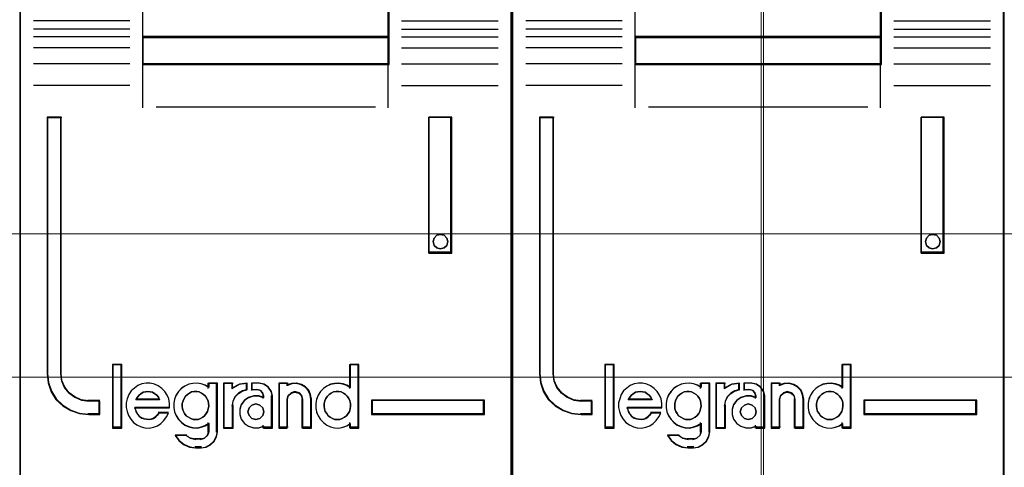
# Model space of a CAD drawing. Header units: millimetres. Extents: x -1290 to 1795, y -4192 to -1311.
# Tile 185 of 256: x 583.37 to 590.57, y -3257.71 to -3254.44. Entities that reach past the tile are written whole.
import ezdxf

# ---------------------------------------------------------------- set-up
doc = ezdxf.new("R2010")
doc.units = ezdxf.units.MM
doc.layers.add('45', color=7, linetype='Continuous')
doc.layers.add('Aparatura', color=7, linetype='Continuous', lineweight=13)

# ---------------------------------------------------------------- blocks, each defined once
blk = doc.blocks.new('*U30')
at = {"layer": '45', "color": 7}
for points in [[(276.993984, -76.660394), (259.007528, -76.660394), (259.007528, -158.427648), (276.993984, -158.427648), (276.993984, -76.660394)], [(263.49384, -122.979603), (272.50588, -122.979603), (272.50588, -118.50863), (263.49384, -118.50863), (263.49384, -122.979603)], [(272.50588, -122.941881), (263.49384, -122.941881), (263.49384, -123.965768), (272.50588, -123.965768), (272.50588, -122.941881)], [(261.933306, -136.766152), (261.933306, -136.276757), (261.531105, -136.276757), (261.259195, -136.238265), (261.021273, -136.133787), (260.811675, -135.985319), (260.647396, -135.781863), (260.539765, -135.539915), (260.511441, -135.275972), (260.511441, -125.894987), (260.007273, -125.894987), (260.007273, -135.275972), (260.041262, -135.6114), (260.148894, -135.930331), (260.330167, -136.210771), (260.579418, -136.441721), (260.868323, -136.617683), (261.185552, -136.72766), (261.531105, -136.766152), (261.933306, -136.766152)], [(273.962498, -125.894987), (273.962498, -130.85994), (274.799203, -130.85994), (274.799203, -125.894987), (273.962498, -125.894987)], [(274.614501, -130.309117), (274.650495, -130.439089), (274.614501, -130.580876), (274.518516, -130.669493), (274.380539, -130.710848), (274.24856, -130.669493), (274.152575, -130.580876), (274.116581, -130.439089), (274.152575, -130.309117), (274.24856, -130.208684), (274.380539, -130.179145), (274.518516, -130.208684), (274.614501, -130.309117)], [(262.719844, -137.240373), (262.719844, -134.948303), (262.41347, -134.948303), (262.41347, -137.240373), (262.719844, -137.240373)], [(275.994239, -136.239838), (271.86805, -136.239838), (271.86805, -136.766152), (275.994239, -136.766152), (275.994239, -136.239838)]]:
    blk.add_lwpolyline(points, close=True, dxfattribs=at)
at = {"layer": '45', "color": 139}
for points in [[(276.993984, -76.660394), (259.007528, -76.660394), (259.007528, -158.427648), (276.993984, -158.427648), (276.993984, -76.660394)], [(274.650495, -130.439089), (274.614501, -130.309117), (274.518516, -130.208684), (274.380539, -130.179145), (274.24856, -130.208684), (274.152575, -130.309117), (274.116581, -130.439089), (274.152575, -130.580876), (274.24856, -130.669493), (274.380539, -130.710848), (274.518516, -130.669493), (274.614501, -130.580876), (274.650495, -130.439089)], [(265.428426, -136.952966), (265.52669, -136.941573), (265.613393, -136.91309), (265.694316, -136.867518), (265.763679, -136.810553), (265.827262, -136.730801), (265.867723, -136.656746), (265.896624, -136.559905), (265.919745, -136.463064), (265.908185, -136.366223), (265.890844, -136.269382), (265.850382, -136.183934), (265.79836, -136.09279), (265.728998, -136.030128), (265.653855, -135.978859), (265.567151, -135.938983), (265.474667, -135.921894), (265.387964, -135.921894), (265.2897, -135.938983), (265.214557, -135.978859), (265.133634, -136.030128), (265.064271, -136.09279), (265.018029, -136.183934), (264.977568, -136.269382), (264.948667, -136.366223), (264.948667, -136.463064), (264.960227, -136.559905), (264.989128, -136.656746), (265.03537, -136.730801), (265.093172, -136.810553), (265.174096, -136.867518), (265.255019, -136.91309), (265.341722, -136.941573), (265.428426, -136.952966)], [(270.615681, -136.952966), (270.708243, -136.941573), (270.79502, -136.91309), (270.881796, -136.867518), (270.951218, -136.810553), (271.009069, -136.730801), (271.061135, -136.656746), (271.09006, -136.559905), (271.095845, -136.463064), (271.095845, -136.366223), (271.07849, -136.269382), (271.037994, -136.183934), (270.980143, -136.09279), (270.910722, -136.030128), (270.841301, -135.978859), (270.754524, -135.938983), (270.667747, -135.921894), (270.5694, -135.921894), (270.482624, -135.938983), (270.395847, -135.978859), (270.314855, -136.030128), (270.257004, -136.09279), (270.199153, -136.183934), (270.158657, -136.269382), (270.135517, -136.366223), (270.135517, -136.463064), (270.147087, -136.559905), (270.176013, -136.656746), (270.228079, -136.730801), (270.28593, -136.810553), (270.355351, -136.867518), (270.442128, -136.91309), (270.528904, -136.941573), (270.615681, -136.952966)], [(267.929986, -136.665559), (267.888394, -136.524788), (267.781443, -136.41921), (267.638841, -136.378152), (267.49624, -136.41921), (267.389289, -136.524788), (267.347697, -136.665559), (267.389289, -136.80633), (267.49624, -136.911908), (267.638841, -136.952966), (267.781443, -136.911908), (267.888394, -136.80633), (267.929986, -136.665559)]]:
    blk.add_lwpolyline(points, close=True, dxfattribs=at)
at = {"layer": '45', "color": 59}
for points in [[(276.974276, -76.678357), (259.025445, -76.678357), (259.025445, -158.409685), (276.974276, -158.409685), (276.974276, -76.678357)], [(263.49384, -122.979603), (272.50588, -122.979603), (272.50588, -118.50863), (263.49384, -118.50863), (263.49384, -122.979603)], [(272.50588, -122.941881), (263.49384, -122.941881), (263.49384, -123.965768), (272.50588, -123.965768), (272.50588, -122.941881)], [(272.487964, -122.959844), (263.511757, -122.959844), (263.511757, -123.947805), (272.487964, -123.947805), (272.487964, -122.959844)], [(273.962498, -125.894987), (273.962498, -130.85994), (274.799203, -130.85994), (274.799203, -125.894987), (273.962498, -125.894987)], [(274.614501, -130.309117), (274.650495, -130.439089), (274.614501, -130.580876), (274.518516, -130.669493), (274.380539, -130.710848), (274.24856, -130.669493), (274.152575, -130.580876), (274.116581, -130.439089), (274.152575, -130.309117), (274.24856, -130.208684), (274.380539, -130.179145), (274.518516, -130.208684), (274.614501, -130.309117)], [(262.73776, -137.260132), (262.73776, -134.93034), (262.393762, -134.93034), (262.393762, -137.260132), (262.73776, -137.260132)], [(269.830935, -136.362772), (269.830935, -136.524408), (269.859394, -136.674897), (269.916314, -136.814239), (270.001692, -136.948007), (270.109838, -137.05948), (270.23506, -137.154232), (270.365974, -137.215543), (270.513964, -137.248985), (270.667646, -137.260132), (270.821327, -137.232264), (270.963625, -137.176527), (271.088847, -137.092922), (271.088847, -137.260132), (271.407594, -137.260132), (271.407594, -134.93034), (271.088847, -134.93034), (271.088847, -135.788685), (270.963625, -135.70508), (270.821327, -135.654917), (270.667646, -135.627048), (270.513964, -135.638196), (270.365974, -135.666064), (270.23506, -135.732948), (270.109838, -135.816553), (270.001692, -135.928026), (269.916314, -136.061794), (269.859394, -136.212283), (269.830935, -136.362772)], [(262.89901, -136.502838), (262.927496, -136.654297), (262.984468, -136.805756), (263.064229, -136.934776), (263.166779, -137.052577), (263.292117, -137.14794), (263.440245, -137.215255), (263.582675, -137.248913), (263.7365, -137.260132), (263.890325, -137.232084), (264.038453, -137.175988), (264.169489, -137.091845), (264.277736, -136.985262), (264.374588, -136.850632), (264.442955, -136.710393), (264.095425, -136.710393), (264.038453, -136.783317), (263.970086, -136.850632), (263.890325, -136.901119), (263.816261, -136.929167), (263.730803, -136.945995), (263.639648, -136.934776), (263.554189, -136.917947), (263.468731, -136.8899), (263.38897, -136.833804), (263.331998, -136.766489), (263.275026, -136.687955), (263.24654, -136.603811), (263.218054, -136.519667), (264.482835, -136.519667), (264.482835, -136.356989), (264.454349, -136.194311), (264.39168, -136.054072), (264.306222, -135.919442), (264.203672, -135.80725), (264.066939, -135.711887), (263.930206, -135.655791), (263.776381, -135.616524), (263.622556, -135.616524), (263.468731, -135.644572), (263.326301, -135.700668), (263.200962, -135.796031), (263.081321, -135.902613), (262.995862, -136.037243), (262.93889, -136.188702), (262.89901, -136.34016), (262.89901, -136.502838)], [(264.724037, -136.050703), (264.667152, -136.200995), (264.63871, -136.351288), (264.63871, -136.512714), (264.667152, -136.663006), (264.724037, -136.802166), (264.815054, -136.93576), (264.917447, -137.047088), (265.042594, -137.141716), (265.190496, -137.202947), (265.332708, -137.236345), (265.486298, -137.247478), (265.6342, -137.219646), (265.776413, -137.163982), (265.912937, -137.080486), (265.912937, -137.39777), (265.873117, -137.53693), (265.765036, -137.631559), (265.6342, -137.670524), (265.429413, -137.670524), (265.247381, -137.631559), (265.082414, -137.53693), (264.689906, -137.53693), (264.820742, -137.720621), (264.997086, -137.859781), (265.207561, -137.95441), (265.429413, -137.982242), (265.6342, -137.982242), (265.816232, -137.95441), (265.975511, -137.870914), (266.112035, -137.748453), (266.197363, -137.575895), (266.231494, -137.39777), (266.231494, -135.616524), (265.912937, -135.616524), (265.912937, -135.777949), (265.776413, -135.694454), (265.6342, -135.644356), (265.486298, -135.616524), (265.332708, -135.627657), (265.190496, -135.655489), (265.042594, -135.722286), (264.917447, -135.805781), (264.815054, -135.917109), (264.724037, -136.050703)], [(266.453659, -135.616524), (266.453659, -137.260132), (266.778899, -137.260132), (266.778899, -136.435523), (266.807939, -136.272845), (266.883441, -136.110167), (267.005406, -135.986757), (267.150602, -135.902613), (267.31903, -135.852127), (267.31903, -135.616524), (267.034445, -135.655791), (266.778899, -135.790421), (266.778899, -135.616524), (266.453659, -135.616524)], [(266.471576, -135.634487), (266.471576, -137.240373), (266.783348, -137.240373), (266.783348, -136.434689), (266.811185, -136.275745), (266.883561, -136.116801), (267.000476, -135.996222), (267.13966, -135.91401), (267.301114, -135.864682), (267.301114, -135.634487), (267.028313, -135.672853), (266.783348, -135.804393), (266.783348, -135.634487), (266.471576, -135.634487)], [(267.105857, -136.407475), (267.04849, -136.575763), (267.04849, -136.766489), (267.105857, -136.934776), (267.220592, -137.091845), (267.364011, -137.192817), (267.553324, -137.248913), (267.7369, -137.248913), (267.920476, -137.192817), (267.920476, -137.260132), (268.241734, -137.260132), (268.241734, -136.082119), (268.201577, -135.902613), (268.092579, -135.751154), (267.937686, -135.655791), (267.75411, -135.616524), (267.49022, -135.616524), (267.49022, -135.852127), (267.679532, -135.852127), (267.794268, -135.880174), (267.880319, -135.969928), (267.920476, -136.082119), (267.920476, -136.149434), (267.7369, -136.093339), (267.553324, -136.093339), (267.364011, -136.149434), (267.220592, -136.256017), (267.105857, -136.407475)], [(268.47465, -135.616524), (268.47465, -137.260132), (268.784899, -137.260132), (268.784899, -136.20553), (268.825117, -136.065291), (268.928534, -135.969928), (269.066422, -135.930661), (269.215802, -135.969928), (269.307728, -136.065291), (269.347945, -136.20553), (269.347945, -137.260132), (269.669686, -137.260132), (269.669686, -136.20553), (269.640959, -136.037243), (269.572014, -135.874565), (269.457107, -135.751154), (269.301982, -135.66701), (269.135367, -135.616524), (268.951515, -135.627743), (268.784899, -135.683839), (268.784899, -135.616524), (268.47465, -135.616524)], [(268.494358, -135.634487), (268.494358, -137.240373), (268.794375, -137.240373), (268.794375, -136.209975), (268.833266, -136.072954), (268.933271, -135.97978), (269.066612, -135.941414), (269.211064, -135.97978), (269.299958, -136.072954), (269.338849, -136.209975), (269.338849, -137.240373), (269.649977, -137.240373), (269.649977, -136.209975), (269.622198, -136.04555), (269.555528, -135.886606), (269.44441, -135.766027), (269.294402, -135.683815), (269.133282, -135.634487), (268.955495, -135.645449), (268.794375, -135.700257), (268.794375, -135.634487), (268.494358, -135.634487)], [(264.074458, -136.135029), (264.12092, -136.22906), (263.25555, -136.22906), (263.30782, -136.135029), (263.365899, -136.059805), (263.435593, -136.009656), (263.522711, -135.953237), (263.604021, -135.934431), (263.691139, -135.921894), (263.778257, -135.934431), (263.865375, -135.953237), (263.946685, -136.009656), (264.016379, -136.059805), (264.074458, -136.135029)], [(264.12092, -136.22906), (263.25555, -136.22906), (263.30782, -136.135029), (263.365899, -136.059805), (263.435593, -136.009656), (263.522711, -135.953237), (263.604021, -135.934431), (263.691139, -135.921894), (263.778257, -135.934431), (263.865375, -135.953237), (263.946685, -136.009656), (264.016379, -136.059805), (264.074458, -136.135029), (264.12092, -136.22906)], [(265.827262, -136.730801), (265.763679, -136.810553), (265.694316, -136.867518), (265.613393, -136.91309), (265.52669, -136.941573), (265.428426, -136.952966), (265.341722, -136.941573), (265.255019, -136.91309), (265.174096, -136.867518), (265.093172, -136.810553), (265.03537, -136.730801), (264.989128, -136.656746), (264.960227, -136.559905), (264.948667, -136.463064), (264.948667, -136.366223), (264.977568, -136.269382), (265.018029, -136.183934), (265.064271, -136.09279), (265.133634, -136.030128), (265.214557, -135.978859), (265.2897, -135.938983), (265.387964, -135.921894), (265.474667, -135.921894), (265.567151, -135.938983), (265.653855, -135.978859), (265.728998, -136.030128), (265.79836, -136.09279), (265.850382, -136.183934), (265.890844, -136.269382), (265.908185, -136.366223), (265.919745, -136.463064), (265.896624, -136.559905), (265.867723, -136.656746), (265.827262, -136.730801)], [(265.018029, -136.183934), (265.064271, -136.09279), (265.133634, -136.030128), (265.214557, -135.978859), (265.2897, -135.938983), (265.387964, -135.921894), (265.474667, -135.921894), (265.567151, -135.938983), (265.653855, -135.978859), (265.728998, -136.030128), (265.79836, -136.09279), (265.850382, -136.183934), (265.890844, -136.269382), (265.908185, -136.366223), (265.919745, -136.463064), (265.896624, -136.559905), (265.867723, -136.656746), (265.827262, -136.730801), (265.763679, -136.810553), (265.694316, -136.867518), (265.613393, -136.91309), (265.52669, -136.941573), (265.428426, -136.952966), (265.341722, -136.941573), (265.255019, -136.91309), (265.174096, -136.867518), (265.093172, -136.810553), (265.03537, -136.730801), (264.989128, -136.656746), (264.960227, -136.559905), (264.948667, -136.463064), (264.948667, -136.366223), (264.977568, -136.269382), (265.018029, -136.183934)], [(270.754524, -135.938983), (270.841301, -135.978859), (270.910722, -136.030128), (270.980143, -136.09279), (271.037994, -136.183934), (271.07849, -136.269382), (271.095845, -136.366223), (271.095845, -136.463064), (271.09006, -136.559905), (271.061135, -136.656746), (271.009069, -136.730801), (270.951218, -136.810553), (270.881796, -136.867518), (270.79502, -136.91309), (270.708243, -136.941573), (270.615681, -136.952966), (270.528904, -136.941573), (270.442128, -136.91309), (270.355351, -136.867518), (270.28593, -136.810553), (270.228079, -136.730801), (270.176013, -136.656746), (270.147087, -136.559905), (270.135517, -136.463064), (270.135517, -136.366223), (270.158657, -136.269382), (270.199153, -136.183934), (270.257004, -136.09279), (270.314855, -136.030128), (270.395847, -135.978859), (270.482624, -135.938983), (270.5694, -135.921894), (270.667747, -135.921894), (270.754524, -135.938983)], [(270.158657, -136.269382), (270.199153, -136.183934), (270.257004, -136.09279), (270.314855, -136.030128), (270.395847, -135.978859), (270.482624, -135.938983), (270.5694, -135.921894), (270.667747, -135.921894), (270.754524, -135.938983), (270.841301, -135.978859), (270.910722, -136.030128), (270.980143, -136.09279), (271.037994, -136.183934), (271.07849, -136.269382), (271.095845, -136.366223), (271.095845, -136.463064), (271.09006, -136.559905), (271.061135, -136.656746), (271.009069, -136.730801), (270.951218, -136.810553), (270.881796, -136.867518), (270.79502, -136.91309), (270.708243, -136.941573), (270.615681, -136.952966), (270.528904, -136.941573), (270.442128, -136.91309), (270.355351, -136.867518), (270.28593, -136.810553), (270.228079, -136.730801), (270.176013, -136.656746), (270.147087, -136.559905), (270.135517, -136.463064), (270.135517, -136.366223), (270.158657, -136.269382)], [(267.888394, -136.524788), (267.929986, -136.665559), (267.888394, -136.80633), (267.781443, -136.911908), (267.638841, -136.952966), (267.49624, -136.911908), (267.389289, -136.80633), (267.347697, -136.665559), (267.389289, -136.524788), (267.49624, -136.41921), (267.638841, -136.378152), (267.781443, -136.41921), (267.888394, -136.524788)], [(267.347697, -136.665559), (267.389289, -136.524788), (267.49624, -136.41921), (267.638841, -136.378152), (267.781443, -136.41921), (267.888394, -136.524788), (267.929986, -136.665559), (267.888394, -136.80633), (267.781443, -136.911908), (267.638841, -136.952966), (267.49624, -136.911908), (267.389289, -136.80633), (267.347697, -136.665559)], [(275.974531, -136.257801), (271.885967, -136.257801), (271.885967, -136.748189), (275.974531, -136.748189), (275.974531, -136.257801)]]:
    blk.add_lwpolyline(points, close=True, dxfattribs=at)
at = {"layer": '45', "color": 139}
for points in [[(263.49384, -112.81977), (263.49384, -123.965768)], [(272.468256, -112.81977), (272.468256, -123.965768)], [(263.033384, -122.37066), (259.507401, -122.37066)], [(272.968128, -122.37066), (276.494111, -122.37066)], [(263.033384, -122.667048), (259.507401, -122.667048)], [(272.968128, -122.667048), (276.494111, -122.667048)], [(263.033384, -122.952659), (259.507401, -122.952659)], [(263.49384, -122.941881), (272.50588, -122.941881)], [(272.968128, -122.952659), (276.494111, -122.952659)], [(263.033384, -123.351436), (259.507401, -123.351436)], [(272.968128, -123.351436), (276.494111, -123.351436)], [(263.033384, -123.944213), (259.507401, -123.944213)], [(263.49384, -123.928046), (272.50588, -123.928046)], [(263.49384, -123.928046), (263.49384, -125.550098)], [(272.468256, -123.928046), (272.468256, -125.550098)], [(272.968128, -123.944213), (276.494111, -123.944213)], [(263.033384, -124.727396), (259.507401, -124.727396)], [(272.968128, -124.727396), (276.494111, -124.727396)], [(263.988338, -125.51058), (272.011383, -125.51058)], [(260.007273, -125.894987), (260.007273, -135.280617)], [(260.007273, -125.894987), (260.539396, -125.894987)], [(260.499979, -125.894987), (260.499979, -135.280617)], [(273.962498, -130.85994), (273.962498, -125.894987)], [(273.962498, -125.894987), (274.799203, -125.894987)], [(274.761578, -130.85994), (274.761578, -125.894987)], [(273.962498, -130.820422), (274.799203, -130.820422)], [(262.393762, -134.93034), (262.393762, -137.260132)], [(262.393762, -134.93034), (262.73776, -134.93034)], [(262.700136, -134.93034), (262.700136, -137.260132)], [(271.058221, -134.93034), (271.058221, -135.81232)], [(271.058221, -134.93034), (271.407594, -134.93034)], [(271.368178, -134.93034), (271.368178, -137.260132)], [(260.007273, -135.242895), (260.041442, -135.585768), (260.14964, -135.911779), (260.33187, -136.198443), (260.582436, -136.43452), (260.872864, -136.614388), (261.191766, -136.726805), (261.539141, -136.766152)], [(260.499979, -135.242895), (260.528845, -135.516247), (260.638534, -135.76682), (260.805955, -135.97753), (261.01956, -136.13129), (261.262031, -136.239492), (261.539141, -136.279356)], [(264.482835, -136.519667), (264.482835, -136.356989), (264.454349, -136.194311), (264.39168, -136.054072), (264.306222, -135.919442), (264.203672, -135.80725), (264.066939, -135.711887), (263.930206, -135.655791), (263.776381, -135.616524), (263.622556, -135.616524), (263.468731, -135.644572), (263.326301, -135.700668), (263.200962, -135.796031), (263.081321, -135.902613), (262.995862, -136.037243), (262.93889, -136.188702), (262.89901, -136.34016), (262.89901, -136.502838), (262.927496, -136.654297), (262.984468, -136.805756), (263.064229, -136.934776), (263.166779, -137.052577), (263.292117, -137.14794), (263.440245, -137.215255), (263.582675, -137.248913), (263.7365, -137.260132), (263.890325, -137.232084), (264.038453, -137.175988), (264.169489, -137.091845), (264.277736, -136.985262), (264.374588, -136.850632), (264.442955, -136.710393)], [(265.919745, -135.779202), (265.782491, -135.695058), (265.639519, -135.644572), (265.490827, -135.616524), (265.336417, -135.627743), (265.193444, -135.655791), (265.044752, -135.723106), (264.918936, -135.80725), (264.815996, -135.919442), (264.724493, -136.054072), (264.667304, -136.20553), (264.63871, -136.356989), (264.63871, -136.519667), (264.667304, -136.671126), (264.724493, -136.811365), (264.815996, -136.945995), (264.918936, -137.058187), (265.044752, -137.15355), (265.193444, -137.215255), (265.336417, -137.248913), (265.490827, -137.260132), (265.639519, -137.232084), (265.782491, -137.175988), (265.919745, -137.091845)], [(265.88212, -135.616524), (265.88212, -135.81232)], [(265.88212, -135.616524), (266.231494, -135.616524)], [(266.192077, -135.616524), (266.192077, -137.407428)], [(266.453659, -135.616524), (266.453659, -137.260132)], [(266.453659, -135.616524), (266.803033, -135.616524)], [(267.31903, -135.616524), (267.027337, -135.66317), (266.765408, -135.823098)], [(266.765408, -135.616524), (266.765408, -135.823098)], [(267.281405, -135.616524), (267.281405, -135.884172)], [(267.474904, -135.616524), (267.474904, -135.884172)], [(267.768736, -135.616524), (267.474904, -135.616524)], [(268.241734, -136.108708), (268.199683, -135.918951), (268.085544, -135.758842), (267.923346, -135.658034), (267.731112, -135.616524)], [(268.47465, -135.616524), (268.47465, -137.260132)], [(268.47465, -135.616524), (268.813273, -135.616524)], [(269.669686, -136.22906), (269.640658, -136.05405), (269.570993, -135.884873), (269.454884, -135.756532), (269.298138, -135.669027), (269.12978, -135.616524), (268.944006, -135.628191), (268.775648, -135.686528)], [(268.775648, -135.616524), (268.775648, -135.718913)], [(271.095845, -135.779202), (270.969927, -135.695058), (270.826837, -135.644572), (270.672301, -135.616524), (270.517764, -135.627743), (270.368951, -135.655791), (270.237309, -135.723106), (270.11139, -135.80725), (270.002642, -135.919442), (269.916789, -136.054072), (269.859553, -136.20553), (269.830935, -136.356989), (269.830935, -136.519667), (269.859553, -136.671126), (269.916789, -136.811365), (270.002642, -136.945995), (270.11139, -137.058187), (270.237309, -137.15355), (270.368951, -137.215255), (270.517764, -137.248913), (270.672301, -137.260132), (270.826837, -137.232084), (270.969927, -137.175988), (271.095845, -137.091845)], [(264.12092, -136.22906), (264.074458, -136.135029), (264.016379, -136.059805), (263.946685, -136.009656), (263.865375, -135.953237), (263.778257, -135.934431), (263.691139, -135.921894), (263.604021, -135.934431), (263.522711, -135.953237), (263.435593, -136.009656), (263.365899, -136.059805), (263.30782, -136.135029), (263.25555, -136.22906)], [(267.31903, -135.84645), (267.146395, -135.898991), (266.997572, -135.98656), (266.872561, -136.114995), (266.795172, -136.284296), (266.765408, -136.453597)], [(267.474904, -135.84645), (267.69707, -135.84645)], [(267.929986, -136.108708), (267.884896, -135.980777), (267.788274, -135.878432), (267.659445, -135.84645)], [(269.357937, -136.22906), (269.316345, -136.072343), (269.221277, -135.965775), (269.066793, -135.921894), (268.924191, -135.965775), (268.81724, -136.072343), (268.775648, -136.22906)], [(261.499725, -136.239838), (261.933306, -136.239838)], [(261.893889, -136.239838), (261.893889, -136.766152)], [(261.893889, -136.239838), (261.893889, -136.766152)], [(263.25555, -136.191338), (264.12092, -136.191338)], [(266.453659, -137.260132), (266.803033, -137.260132), (266.803033, -136.415874)], [(267.929986, -136.138356), (267.744408, -136.081764), (267.558829, -136.081764), (267.367452, -136.138356), (267.222469, -136.245881), (267.106483, -136.398679), (267.04849, -136.568455), (267.04849, -136.760867), (267.106483, -136.930643), (267.222469, -137.089101), (267.367452, -137.190966), (267.558829, -137.247558), (267.744408, -137.247558), (267.929986, -137.190966)], [(267.892361, -136.070986), (267.892361, -136.175171)], [(268.202318, -136.070986), (268.202318, -137.260132)], [(268.775648, -136.191338), (268.775648, -137.260132)], [(269.318521, -136.191338), (269.318521, -137.260132)], [(269.630269, -136.191338), (269.630269, -137.260132)], [(271.86805, -136.239838), (275.994239, -136.239838)], [(271.86805, -136.239838), (271.86805, -136.766152)], [(275.954822, -136.766152), (275.954822, -136.239838)], [(261.499725, -136.728429), (261.933306, -136.728429)], [(263.210758, -136.498504), (264.482835, -136.498504)], [(263.210758, -136.498504), (263.239785, -136.5882), (263.268813, -136.677897), (263.326867, -136.761614), (263.384921, -136.833371), (263.466197, -136.893168), (263.553279, -136.923067), (263.640361, -136.941006), (263.733248, -136.952966), (263.820329, -136.935027), (263.8958, -136.905128), (263.977076, -136.85131), (264.046741, -136.779553), (264.104796, -136.701816)], [(264.065379, -136.683522), (264.443419, -136.683522)], [(271.86805, -136.728429), (275.994239, -136.728429)], [(265.88212, -137.057151), (265.88212, -137.407428)], [(271.058221, -137.057151), (271.058221, -137.260132)], [(262.393762, -137.220614), (262.73776, -137.220614)], [(265.609788, -137.982242), (265.79926, -137.953073), (265.965049, -137.865568), (266.107153, -137.737227), (266.195968, -137.556384), (266.231494, -137.369706)], [(265.609788, -137.675076), (265.755278, -137.631451), (265.875466, -137.525507), (265.919745, -137.369706)], [(267.892361, -137.155947), (267.892361, -137.260132)], [(267.892361, -137.220614), (268.241734, -137.220614)], [(268.47465, -137.220614), (268.813273, -137.220614)], [(269.318521, -137.220614), (269.669686, -137.220614)], [(271.058221, -137.220614), (271.407594, -137.220614)], [(264.687084, -137.506224), (264.821803, -137.702581), (265.003381, -137.851337), (265.220103, -137.952491), (265.448539, -137.982242)], [(264.687084, -137.506224), (265.109916, -137.506224)], [(265.070499, -137.506224), (265.250223, -137.625827), (265.448539, -137.675076)], [(265.409123, -137.637354), (265.649205, -137.637354)], [(265.649205, -137.94452), (265.409123, -137.94452)]]:
    blk.add_lwpolyline(points, dxfattribs=at)
at = {"layer": '45', "color": 1}
for points in [[(261.933306, -136.766152), (261.933306, -136.276757), (261.531105, -136.276757), (261.259195, -136.238265), (261.021273, -136.133787), (260.811675, -135.985319), (260.647396, -135.781863), (260.539765, -135.539915), (260.511441, -135.275972), (260.511441, -125.894987), (260.007273, -125.894987), (260.007273, -135.275972), (260.041262, -135.6114), (260.148894, -135.930331), (260.330167, -136.210771), (260.579418, -136.441721), (260.868323, -136.617683), (261.185552, -136.72766), (261.531105, -136.766152), (261.933306, -136.766152)], [(261.915389, -136.748189), (261.915389, -136.260411), (261.520671, -136.260411), (261.25382, -136.222046), (261.020324, -136.117914), (260.814626, -135.969937), (260.653403, -135.767153), (260.547775, -135.526004), (260.519978, -135.262933), (260.519978, -125.91295), (260.02519, -125.91295), (260.02519, -135.262933), (260.058547, -135.597253), (260.164175, -135.91513), (260.342076, -136.194643), (260.58669, -136.42483), (260.87022, -136.600211), (261.181547, -136.709824), (261.520671, -136.748189), (261.915389, -136.748189)], [(275.994239, -136.239838), (271.86805, -136.239838), (271.86805, -136.766152), (275.994239, -136.766152), (275.994239, -136.239838)]]:
    blk.add_lwpolyline(points, close=True, dxfattribs=at)
blk = doc.blocks.new('*U31')
at = {"layer": '45', "color": 7}
for points in [[(294.992981, -76.660394), (277.006526, -76.660394), (277.006526, -158.427648), (294.992981, -158.427648), (294.992981, -76.660394)], [(281.494629, -122.979603), (290.506669, -122.979603), (290.506669, -118.50863), (281.494629, -118.50863), (281.494629, -122.979603)], [(290.506669, -122.941881), (281.494629, -122.941881), (281.494629, -123.965768), (290.506669, -123.965768), (290.506669, -122.941881)], [(279.932303, -136.766152), (279.932303, -136.276757), (279.530102, -136.276757), (279.258192, -136.238265), (279.02027, -136.133787), (278.810673, -135.985319), (278.646393, -135.781863), (278.538762, -135.539915), (278.510438, -135.275972), (278.510438, -125.894987), (278.006271, -125.894987), (278.006271, -135.275972), (278.04026, -135.6114), (278.147891, -135.930331), (278.329164, -136.210771), (278.578416, -136.441721), (278.867321, -136.617683), (279.184549, -136.72766), (279.530102, -136.766152), (279.932303, -136.766152)], [(291.961496, -125.894987), (291.961496, -130.85994), (292.799992, -130.85994), (292.799992, -125.894987), (291.961496, -125.894987)], [(292.613619, -130.309117), (292.649493, -130.439089), (292.613619, -130.580876), (292.517957, -130.669493), (292.380442, -130.710848), (292.248906, -130.669493), (292.153243, -130.580876), (292.11737, -130.439089), (292.153243, -130.309117), (292.248906, -130.208684), (292.380442, -130.179145), (292.517957, -130.208684), (292.613619, -130.309117)], [(280.720633, -137.240373), (280.720633, -134.948303), (280.412468, -134.948303), (280.412468, -137.240373), (280.720633, -137.240373)], [(293.993236, -136.239838), (289.868839, -136.239838), (289.868839, -136.766152), (293.993236, -136.766152), (293.993236, -136.239838)]]:
    blk.add_lwpolyline(points, close=True, dxfattribs=at)
at = {"layer": '45', "color": 139}
for points in [[(294.992981, -76.660394), (277.006526, -76.660394), (277.006526, -158.427648), (294.992981, -158.427648), (294.992981, -76.660394)], [(292.649493, -130.439089), (292.613619, -130.309117), (292.517957, -130.208684), (292.380442, -130.179145), (292.248906, -130.208684), (292.153243, -130.309117), (292.11737, -130.439089), (292.153243, -130.580876), (292.248906, -130.669493), (292.380442, -130.710848), (292.517957, -130.669493), (292.613619, -130.580876), (292.649493, -130.439089)], [(283.429215, -136.952966), (283.527479, -136.941573), (283.614182, -136.91309), (283.695105, -136.867518), (283.764468, -136.810553), (283.828051, -136.730801), (283.868512, -136.656746), (283.897413, -136.559905), (283.920534, -136.463064), (283.908974, -136.366223), (283.891633, -136.269382), (283.851171, -136.183934), (283.799149, -136.09279), (283.729787, -136.030128), (283.654644, -135.978859), (283.56794, -135.938983), (283.475456, -135.921894), (283.388753, -135.921894), (283.290489, -135.938983), (283.215346, -135.978859), (283.134423, -136.030128), (283.06506, -136.09279), (283.018818, -136.183934), (282.978357, -136.269382), (282.949456, -136.366223), (282.949456, -136.463064), (282.961016, -136.559905), (282.989917, -136.656746), (283.036159, -136.730801), (283.093961, -136.810553), (283.174884, -136.867518), (283.255808, -136.91309), (283.342511, -136.941573), (283.429215, -136.952966)], [(288.615574, -136.952966), (288.708309, -136.941573), (288.795247, -136.91309), (288.882186, -136.867518), (288.951737, -136.810553), (289.009696, -136.730801), (289.061859, -136.656746), (289.090839, -136.559905), (289.096634, -136.463064), (289.096634, -136.366223), (289.079247, -136.269382), (289.038675, -136.183934), (288.980716, -136.09279), (288.911165, -136.030128), (288.841615, -135.978859), (288.754676, -135.938983), (288.667737, -135.921894), (288.569207, -135.921894), (288.482268, -135.938983), (288.39533, -135.978859), (288.314187, -136.030128), (288.256228, -136.09279), (288.198269, -136.183934), (288.157698, -136.269382), (288.134514, -136.366223), (288.134514, -136.463064), (288.146106, -136.559905), (288.175085, -136.656746), (288.227249, -136.730801), (288.285208, -136.810553), (288.354759, -136.867518), (288.441697, -136.91309), (288.528636, -136.941573), (288.615574, -136.952966)], [(285.930775, -136.665559), (285.889183, -136.524788), (285.782232, -136.41921), (285.63963, -136.378152), (285.497029, -136.41921), (285.390078, -136.524788), (285.348486, -136.665559), (285.390078, -136.80633), (285.497029, -136.911908), (285.63963, -136.952966), (285.782232, -136.911908), (285.889183, -136.80633), (285.930775, -136.665559)]]:
    blk.add_lwpolyline(points, close=True, dxfattribs=at)
at = {"layer": '45', "color": 59}
for points in [[(294.975065, -76.678357), (277.026234, -76.678357), (277.026234, -158.409685), (294.975065, -158.409685), (294.975065, -76.678357)], [(281.494629, -122.979603), (290.506669, -122.979603), (290.506669, -118.50863), (281.494629, -118.50863), (281.494629, -122.979603)], [(290.506669, -122.941881), (281.494629, -122.941881), (281.494629, -123.965768), (290.506669, -123.965768), (290.506669, -122.941881)], [(290.488753, -122.959844), (281.512546, -122.959844), (281.512546, -123.947805), (290.488753, -123.947805), (290.488753, -122.959844)], [(291.961496, -125.894987), (291.961496, -130.85994), (292.799992, -130.85994), (292.799992, -125.894987), (291.961496, -125.894987)], [(292.613619, -130.309117), (292.649493, -130.439089), (292.613619, -130.580876), (292.517957, -130.669493), (292.380442, -130.710848), (292.248906, -130.669493), (292.153243, -130.580876), (292.11737, -130.439089), (292.153243, -130.309117), (292.248906, -130.208684), (292.380442, -130.179145), (292.517957, -130.208684), (292.613619, -130.309117)], [(280.738549, -137.260132), (280.738549, -134.93034), (280.394551, -134.93034), (280.394551, -137.260132), (280.738549, -137.260132)], [(287.829932, -136.362772), (287.829932, -136.524408), (287.858392, -136.674897), (287.915311, -136.814239), (288.00069, -136.948007), (288.108836, -137.05948), (288.234058, -137.154232), (288.364972, -137.215543), (288.512961, -137.248985), (288.666643, -137.260132), (288.820325, -137.232264), (288.962622, -137.176527), (289.087844, -137.092922), (289.087844, -137.260132), (289.406591, -137.260132), (289.406591, -134.93034), (289.087844, -134.93034), (289.087844, -135.788685), (288.962622, -135.70508), (288.820325, -135.654917), (288.666643, -135.627048), (288.512961, -135.638196), (288.364972, -135.666064), (288.234058, -135.732948), (288.108836, -135.816553), (288.00069, -135.928026), (287.915311, -136.061794), (287.858392, -136.212283), (287.829932, -136.362772)], [(280.899799, -136.502838), (280.928252, -136.654297), (280.98516, -136.805756), (281.064831, -136.934776), (281.167265, -137.052577), (281.292462, -137.14794), (281.440422, -137.215255), (281.582691, -137.248913), (281.736342, -137.260132), (281.889993, -137.232084), (282.037953, -137.175988), (282.16884, -137.091845), (282.276965, -136.985262), (282.373708, -136.850632), (282.441997, -136.710393), (282.09486, -136.710393), (282.037953, -136.783317), (281.969663, -136.850632), (281.889993, -136.901119), (281.816013, -136.929167), (281.730651, -136.945995), (281.639599, -136.934776), (281.554237, -136.917947), (281.468876, -136.8899), (281.389205, -136.833804), (281.332297, -136.766489), (281.275389, -136.687955), (281.246936, -136.603811), (281.218482, -136.519667), (282.481833, -136.519667), (282.481833, -136.356989), (282.453379, -136.194311), (282.39078, -136.054072), (282.305419, -135.919442), (282.202985, -135.80725), (282.066407, -135.711887), (281.929828, -135.655791), (281.776177, -135.616524), (281.622526, -135.616524), (281.468876, -135.644572), (281.326606, -135.700668), (281.201409, -135.796031), (281.081903, -135.902613), (280.996542, -136.037243), (280.939634, -136.188702), (280.899799, -136.34016), (280.899799, -136.502838)], [(282.723035, -136.050703), (282.66615, -136.200995), (282.637707, -136.351288), (282.637707, -136.512714), (282.66615, -136.663006), (282.723035, -136.802166), (282.814051, -136.93576), (282.916444, -137.047088), (283.041592, -137.141716), (283.189493, -137.202947), (283.331706, -137.236345), (283.485296, -137.247478), (283.633197, -137.219646), (283.77541, -137.163982), (283.911934, -137.080486), (283.911934, -137.39777), (283.872115, -137.53693), (283.764033, -137.631559), (283.633197, -137.670524), (283.428411, -137.670524), (283.246378, -137.631559), (283.081411, -137.53693), (282.688904, -137.53693), (282.819739, -137.720621), (282.996083, -137.859781), (283.206558, -137.95441), (283.428411, -137.982242), (283.633197, -137.982242), (283.81523, -137.95441), (283.974508, -137.870914), (284.111032, -137.748453), (284.19636, -137.575895), (284.230491, -137.39777), (284.230491, -135.616524), (283.911934, -135.616524), (283.911934, -135.777949), (283.77541, -135.694454), (283.633197, -135.644356), (283.485296, -135.616524), (283.331706, -135.627657), (283.189493, -135.655489), (283.041592, -135.722286), (282.916444, -135.805781), (282.814051, -135.917109), (282.723035, -136.050703)], [(284.454448, -135.616524), (284.454448, -137.260132), (284.779688, -137.260132), (284.779688, -136.435523), (284.808728, -136.272845), (284.88423, -136.110167), (285.006195, -135.986757), (285.151391, -135.902613), (285.319819, -135.852127), (285.319819, -135.616524), (285.035234, -135.655791), (284.779688, -135.790421), (284.779688, -135.616524), (284.454448, -135.616524)], [(284.472365, -135.634487), (284.472365, -137.240373), (284.784137, -137.240373), (284.784137, -136.434689), (284.811974, -136.275745), (284.88435, -136.116801), (285.001265, -135.996222), (285.140449, -135.91401), (285.301903, -135.864682), (285.301903, -135.634487), (285.029102, -135.672853), (284.784137, -135.804393), (284.784137, -135.634487), (284.472365, -135.634487)], [(285.104855, -136.407475), (285.047487, -136.575763), (285.047487, -136.766489), (285.104855, -136.934776), (285.21959, -137.091845), (285.363008, -137.192817), (285.552321, -137.248913), (285.735897, -137.248913), (285.919473, -137.192817), (285.919473, -137.260132), (286.240731, -137.260132), (286.240731, -136.082119), (286.200574, -135.902613), (286.091576, -135.751154), (285.936684, -135.655791), (285.753108, -135.616524), (285.489217, -135.616524), (285.489217, -135.852127), (285.67853, -135.852127), (285.793265, -135.880174), (285.879316, -135.969928), (285.919473, -136.082119), (285.919473, -136.149434), (285.735897, -136.093339), (285.552321, -136.093339), (285.363008, -136.149434), (285.21959, -136.256017), (285.104855, -136.407475)], [(286.475439, -135.616524), (286.475439, -137.260132), (286.785223, -137.260132), (286.785223, -136.20553), (286.825381, -136.065291), (286.928642, -135.969928), (287.066324, -135.930661), (287.21548, -135.969928), (287.307268, -136.065291), (287.347425, -136.20553), (287.347425, -137.260132), (287.668683, -137.260132), (287.668683, -136.20553), (287.639999, -136.037243), (287.571158, -135.874565), (287.456423, -135.751154), (287.301531, -135.66701), (287.135165, -135.616524), (286.951589, -135.627743), (286.785223, -135.683839), (286.785223, -135.616524), (286.475439, -135.616524)], [(286.493355, -135.634487), (286.493355, -137.240373), (286.793837, -137.240373), (286.793837, -136.209975), (286.832788, -136.072954), (286.932949, -135.97978), (287.066496, -135.941414), (287.211173, -135.97978), (287.300204, -136.072954), (287.339156, -136.209975), (287.339156, -137.240373), (287.650766, -137.240373), (287.650766, -136.209975), (287.622944, -136.04555), (287.55617, -135.886606), (287.444881, -135.766027), (287.29464, -135.683815), (287.13327, -135.634487), (286.955207, -135.645449), (286.793837, -135.700257), (286.793837, -135.634487), (286.493355, -135.634487)], [(282.07515, -136.135029), (282.121709, -136.22906), (281.254547, -136.22906), (281.306926, -136.135029), (281.365125, -136.059805), (281.434963, -136.009656), (281.522262, -135.953237), (281.60374, -135.934431), (281.691038, -135.921894), (281.778336, -135.934431), (281.865635, -135.953237), (281.947113, -136.009656), (282.016952, -136.059805), (282.07515, -136.135029)], [(282.121709, -136.22906), (281.254547, -136.22906), (281.306926, -136.135029), (281.365125, -136.059805), (281.434963, -136.009656), (281.522262, -135.953237), (281.60374, -135.934431), (281.691038, -135.921894), (281.778336, -135.934431), (281.865635, -135.953237), (281.947113, -136.009656), (282.016952, -136.059805), (282.07515, -136.135029), (282.121709, -136.22906)], [(283.828051, -136.730801), (283.764468, -136.810553), (283.695105, -136.867518), (283.614182, -136.91309), (283.527479, -136.941573), (283.429215, -136.952966), (283.342511, -136.941573), (283.255808, -136.91309), (283.174884, -136.867518), (283.093961, -136.810553), (283.036159, -136.730801), (282.989917, -136.656746), (282.961016, -136.559905), (282.949456, -136.463064), (282.949456, -136.366223), (282.978357, -136.269382), (283.018818, -136.183934), (283.06506, -136.09279), (283.134423, -136.030128), (283.215346, -135.978859), (283.290489, -135.938983), (283.388753, -135.921894), (283.475456, -135.921894), (283.56794, -135.938983), (283.654644, -135.978859), (283.729787, -136.030128), (283.799149, -136.09279), (283.851171, -136.183934), (283.891633, -136.269382), (283.908974, -136.366223), (283.920534, -136.463064), (283.897413, -136.559905), (283.868512, -136.656746), (283.828051, -136.730801)], [(283.018818, -136.183934), (283.06506, -136.09279), (283.134423, -136.030128), (283.215346, -135.978859), (283.290489, -135.938983), (283.388753, -135.921894), (283.475456, -135.921894), (283.56794, -135.938983), (283.654644, -135.978859), (283.729787, -136.030128), (283.799149, -136.09279), (283.851171, -136.183934), (283.891633, -136.269382), (283.908974, -136.366223), (283.920534, -136.463064), (283.897413, -136.559905), (283.868512, -136.656746), (283.828051, -136.730801), (283.764468, -136.810553), (283.695105, -136.867518), (283.614182, -136.91309), (283.527479, -136.941573), (283.429215, -136.952966), (283.342511, -136.941573), (283.255808, -136.91309), (283.174884, -136.867518), (283.093961, -136.810553), (283.036159, -136.730801), (282.989917, -136.656746), (282.961016, -136.559905), (282.949456, -136.463064), (282.949456, -136.366223), (282.978357, -136.269382), (283.018818, -136.183934)], [(288.754676, -135.938983), (288.841615, -135.978859), (288.911165, -136.030128), (288.980716, -136.09279), (289.038675, -136.183934), (289.079247, -136.269382), (289.096634, -136.366223), (289.096634, -136.463064), (289.090839, -136.559905), (289.061859, -136.656746), (289.009696, -136.730801), (288.951737, -136.810553), (288.882186, -136.867518), (288.795247, -136.91309), (288.708309, -136.941573), (288.615574, -136.952966), (288.528636, -136.941573), (288.441697, -136.91309), (288.354759, -136.867518), (288.285208, -136.810553), (288.227249, -136.730801), (288.175085, -136.656746), (288.146106, -136.559905), (288.134514, -136.463064), (288.134514, -136.366223), (288.157698, -136.269382), (288.198269, -136.183934), (288.256228, -136.09279), (288.314187, -136.030128), (288.39533, -135.978859), (288.482268, -135.938983), (288.569207, -135.921894), (288.667737, -135.921894), (288.754676, -135.938983)], [(288.157698, -136.269382), (288.198269, -136.183934), (288.256228, -136.09279), (288.314187, -136.030128), (288.39533, -135.978859), (288.482268, -135.938983), (288.569207, -135.921894), (288.667737, -135.921894), (288.754676, -135.938983), (288.841615, -135.978859), (288.911165, -136.030128), (288.980716, -136.09279), (289.038675, -136.183934), (289.079247, -136.269382), (289.096634, -136.366223), (289.096634, -136.463064), (289.090839, -136.559905), (289.061859, -136.656746), (289.009696, -136.730801), (288.951737, -136.810553), (288.882186, -136.867518), (288.795247, -136.91309), (288.708309, -136.941573), (288.615574, -136.952966), (288.528636, -136.941573), (288.441697, -136.91309), (288.354759, -136.867518), (288.285208, -136.810553), (288.227249, -136.730801), (288.175085, -136.656746), (288.146106, -136.559905), (288.134514, -136.463064), (288.134514, -136.366223), (288.157698, -136.269382)], [(285.889183, -136.524788), (285.930775, -136.665559), (285.889183, -136.80633), (285.782232, -136.911908), (285.63963, -136.952966), (285.497029, -136.911908), (285.390078, -136.80633), (285.348486, -136.665559), (285.390078, -136.524788), (285.497029, -136.41921), (285.63963, -136.378152), (285.782232, -136.41921), (285.889183, -136.524788)], [(285.348486, -136.665559), (285.390078, -136.524788), (285.497029, -136.41921), (285.63963, -136.378152), (285.782232, -136.41921), (285.889183, -136.524788), (285.930775, -136.665559), (285.889183, -136.80633), (285.782232, -136.911908), (285.63963, -136.952966), (285.497029, -136.911908), (285.390078, -136.80633), (285.348486, -136.665559)], [(293.975319, -136.257801), (289.886756, -136.257801), (289.886756, -136.748189), (293.975319, -136.748189), (293.975319, -136.257801)]]:
    blk.add_lwpolyline(points, close=True, dxfattribs=at)
at = {"layer": '45', "color": 139}
for points in [[(281.494629, -112.81977), (281.494629, -123.965768)], [(290.467253, -112.81977), (290.467253, -123.965768)], [(281.032381, -122.37066), (277.506398, -122.37066)], [(290.967126, -122.37066), (294.493109, -122.37066)], [(281.032381, -122.667048), (277.506398, -122.667048)], [(290.967126, -122.667048), (294.493109, -122.667048)], [(281.032381, -122.952659), (277.506398, -122.952659)], [(281.494629, -122.941881), (290.506669, -122.941881)], [(290.967126, -122.952659), (294.493109, -122.952659)], [(281.032381, -123.351436), (277.506398, -123.351436)], [(290.967126, -123.351436), (294.493109, -123.351436)], [(281.032381, -123.944213), (277.506398, -123.944213)], [(281.494629, -123.928046), (290.506669, -123.928046)], [(281.494629, -123.928046), (281.494629, -125.550098)], [(290.467253, -123.928046), (290.467253, -125.550098)], [(290.967126, -123.944213), (294.493109, -123.944213)], [(281.032381, -124.727396), (277.506398, -124.727396)], [(290.967126, -124.727396), (294.493109, -124.727396)], [(281.987335, -125.51058), (290.012172, -125.51058)], [(278.006271, -125.894987), (278.006271, -135.280617)], [(278.006271, -125.894987), (278.540185, -125.894987)], [(278.500768, -125.894987), (278.500768, -135.280617)], [(291.961496, -130.85994), (291.961496, -125.894987)], [(291.961496, -125.894987), (292.799992, -125.894987)], [(292.760575, -130.85994), (292.760575, -125.894987)], [(291.961496, -130.820422), (292.799992, -130.820422)], [(280.394551, -134.93034), (280.394551, -137.260132)], [(280.394551, -134.93034), (280.738549, -134.93034)], [(280.699133, -134.93034), (280.699133, -137.260132)], [(289.057218, -134.93034), (289.057218, -135.81232)], [(289.057218, -134.93034), (289.406591, -134.93034)], [(289.368967, -134.93034), (289.368967, -137.260132)], [(278.006271, -135.242895), (278.040439, -135.585768), (278.148638, -135.911779), (278.330867, -136.198443), (278.581433, -136.43452), (278.871861, -136.614388), (279.190763, -136.726805), (279.538138, -136.766152)], [(278.500768, -135.242895), (278.529584, -135.516247), (278.639084, -135.76682), (278.806216, -135.97753), (279.019453, -136.13129), (279.261506, -136.239492), (279.538138, -136.279356)], [(282.481833, -136.519667), (282.481833, -136.356989), (282.453379, -136.194311), (282.39078, -136.054072), (282.305419, -135.919442), (282.202985, -135.80725), (282.066407, -135.711887), (281.929828, -135.655791), (281.776177, -135.616524), (281.622526, -135.616524), (281.468876, -135.644572), (281.326606, -135.700668), (281.201409, -135.796031), (281.081903, -135.902613), (280.996542, -136.037243), (280.939634, -136.188702), (280.899799, -136.34016), (280.899799, -136.502838), (280.928252, -136.654297), (280.98516, -136.805756), (281.064831, -136.934776), (281.167265, -137.052577), (281.292462, -137.14794), (281.440422, -137.215255), (281.582691, -137.248913), (281.736342, -137.260132), (281.889993, -137.232084), (282.037953, -137.175988), (282.16884, -137.091845), (282.276965, -136.985262), (282.373708, -136.850632), (282.441997, -136.710393)], [(283.920534, -135.779202), (283.783088, -135.695058), (283.639916, -135.644572), (283.491016, -135.616524), (283.33639, -135.627743), (283.193217, -135.655791), (283.044317, -135.723106), (282.918325, -135.80725), (282.815241, -135.919442), (282.723611, -136.054072), (282.666342, -136.20553), (282.637707, -136.356989), (282.637707, -136.519667), (282.666342, -136.671126), (282.723611, -136.811365), (282.815241, -136.945995), (282.918325, -137.058187), (283.044317, -137.15355), (283.193217, -137.215255), (283.33639, -137.248913), (283.491016, -137.260132), (283.639916, -137.232084), (283.783088, -137.175988), (283.920534, -137.091845)], [(283.881118, -135.616524), (283.881118, -135.81232)], [(283.881118, -135.616524), (284.230491, -135.616524)], [(284.192866, -135.616524), (284.192866, -137.407428)], [(284.454448, -135.616524), (284.454448, -137.260132)], [(284.454448, -135.616524), (284.803822, -135.616524)], [(285.319819, -135.616524), (285.027182, -135.66317), (284.764405, -135.823098)], [(284.764405, -135.616524), (284.764405, -135.823098)], [(285.280403, -135.616524), (285.280403, -135.884172)], [(285.475693, -135.616524), (285.475693, -135.884172)], [(285.769525, -135.616524), (285.475693, -135.616524)], [(286.240731, -136.108708), (286.19868, -135.918951), (286.084541, -135.758842), (285.922343, -135.658034), (285.730109, -135.616524)], [(286.475439, -135.616524), (286.475439, -137.260132)], [(286.475439, -135.616524), (286.814062, -135.616524)], [(287.668683, -136.22906), (287.639656, -136.05405), (287.569991, -135.884873), (287.453882, -135.756532), (287.297135, -135.669027), (287.128777, -135.616524), (286.943003, -135.628191), (286.774646, -135.686528)], [(286.774646, -135.616524), (286.774646, -135.718913)], [(289.096634, -135.779202), (288.970537, -135.695058), (288.827245, -135.644572), (288.67249, -135.616524), (288.517734, -135.627743), (288.368711, -135.655791), (288.236882, -135.723106), (288.110785, -135.80725), (288.001883, -135.919442), (287.915907, -136.054072), (287.858591, -136.20553), (287.829932, -136.356989), (287.829932, -136.519667), (287.858591, -136.671126), (287.915907, -136.811365), (288.001883, -136.945995), (288.110785, -137.058187), (288.236882, -137.15355), (288.368711, -137.215255), (288.517734, -137.248913), (288.67249, -137.260132), (288.827245, -137.232084), (288.970537, -137.175988), (289.096634, -137.091845)], [(282.121709, -136.22906), (282.07515, -136.135029), (282.016952, -136.059805), (281.947113, -136.009656), (281.865635, -135.953237), (281.778336, -135.934431), (281.691038, -135.921894), (281.60374, -135.934431), (281.522262, -135.953237), (281.434963, -136.009656), (281.365125, -136.059805), (281.306926, -136.135029), (281.254547, -136.22906)], [(285.319819, -135.84645), (285.146626, -135.898991), (284.997321, -135.98656), (284.871905, -136.114995), (284.794266, -136.284296), (284.764405, -136.453597)], [(285.475693, -135.84645), (285.697859, -135.84645)], [(285.930775, -136.108708), (285.885386, -135.980777), (285.788124, -135.878432), (285.658443, -135.84645)], [(287.356934, -136.22906), (287.315342, -136.072343), (287.220275, -135.965775), (287.06579, -135.921894), (286.923189, -135.965775), (286.816238, -136.072343), (286.774646, -136.22906)], [(279.500514, -136.239838), (279.932303, -136.239838)], [(279.894678, -136.239838), (279.894678, -136.766152)], [(279.894678, -136.239838), (279.894678, -136.766152)], [(281.254547, -136.191338), (282.121709, -136.191338)], [(284.454448, -137.260132), (284.803822, -137.260132), (284.803822, -136.415874)], [(285.930775, -136.138356), (285.744819, -136.081764), (285.558864, -136.081764), (285.367098, -136.138356), (285.22182, -136.245881), (285.105598, -136.398679), (285.047487, -136.568455), (285.047487, -136.760867), (285.105598, -136.930643), (285.22182, -137.089101), (285.367098, -137.190966), (285.558864, -137.247558), (285.744819, -137.247558), (285.930775, -137.190966)], [(285.891358, -136.070986), (285.891358, -136.175171)], [(286.203107, -136.070986), (286.203107, -137.260132)], [(286.774646, -136.191338), (286.774646, -137.260132)], [(287.31931, -136.191338), (287.31931, -137.260132)], [(287.629266, -136.191338), (287.629266, -137.260132)], [(289.868839, -136.239838), (293.993236, -136.239838)], [(289.868839, -136.239838), (289.868839, -136.766152)], [(293.955611, -136.766152), (293.955611, -136.239838)], [(279.500514, -136.728429), (279.932303, -136.728429)], [(281.209755, -136.498504), (282.481833, -136.498504)], [(281.209755, -136.498504), (281.238783, -136.5882), (281.26781, -136.677897), (281.325864, -136.761614), (281.383919, -136.833371), (281.465195, -136.893168), (281.552276, -136.923067), (281.639358, -136.941006), (281.732245, -136.952966), (281.819326, -136.935027), (281.894797, -136.905128), (281.976073, -136.85131), (282.045739, -136.779553), (282.103793, -136.701816)], [(282.066168, -136.683522), (282.442416, -136.683522)], [(289.868839, -136.728429), (293.993236, -136.728429)], [(283.881118, -137.057151), (283.881118, -137.407428)], [(289.057218, -137.057151), (289.057218, -137.260132)], [(280.394551, -137.220614), (280.738549, -137.220614)], [(283.608786, -137.982242), (283.798258, -137.953073), (283.964046, -137.865568), (284.10615, -137.737227), (284.194965, -137.556384), (284.230491, -137.369706)], [(283.608786, -137.675076), (283.755117, -137.631451), (283.875999, -137.525507), (283.920534, -137.369706)], [(285.891358, -137.155947), (285.891358, -137.260132)], [(285.891358, -137.220614), (286.240731, -137.220614)], [(286.475439, -137.220614), (286.814062, -137.220614)], [(287.31931, -137.220614), (287.668683, -137.220614)], [(289.057218, -137.220614), (289.406591, -137.220614)], [(282.687873, -137.506224), (282.822275, -137.702581), (283.003426, -137.851337), (283.219638, -137.952491), (283.447536, -137.982242)], [(282.687873, -137.506224), (283.108913, -137.506224)], [(283.071288, -137.506224), (283.25016, -137.625827), (283.447536, -137.675076)], [(283.409912, -137.637354), (283.648202, -137.637354)], [(283.648202, -137.94452), (283.409912, -137.94452)]]:
    blk.add_lwpolyline(points, dxfattribs=at)
at = {"layer": '45', "color": 1}
for points in [[(279.932303, -136.766152), (279.932303, -136.276757), (279.530102, -136.276757), (279.258192, -136.238265), (279.02027, -136.133787), (278.810673, -135.985319), (278.646393, -135.781863), (278.538762, -135.539915), (278.510438, -135.275972), (278.510438, -125.894987), (278.006271, -125.894987), (278.006271, -135.275972), (278.04026, -135.6114), (278.147891, -135.930331), (278.329164, -136.210771), (278.578416, -136.441721), (278.867321, -136.617683), (279.184549, -136.72766), (279.530102, -136.766152), (279.932303, -136.766152)], [(279.914387, -136.748189), (279.914387, -136.260411), (279.519669, -136.260411), (279.252817, -136.222046), (279.019322, -136.117914), (278.813624, -135.969937), (278.652401, -135.767153), (278.546772, -135.526004), (278.518975, -135.262933), (278.518975, -125.91295), (278.024187, -125.91295), (278.024187, -135.262933), (278.057544, -135.597253), (278.163173, -135.91513), (278.341074, -136.194643), (278.585688, -136.42483), (278.869218, -136.600211), (279.180545, -136.709824), (279.519669, -136.748189), (279.914387, -136.748189)], [(293.993236, -136.239838), (289.868839, -136.239838), (289.868839, -136.766152), (293.993236, -136.766152), (293.993236, -136.239838)]]:
    blk.add_lwpolyline(points, close=True, dxfattribs=at)

msp = doc.modelspace()

# ---------------------------------------------------------------- linework, layer by layer
at = {"layer": 'Aparatura', "lineweight": 13}
for points in [[(588.811, -3267.9127), (588.811, -3254.287), (588.7251, -3254.2224), (588.6445, -3254.1525), (588.5746, -3254.0665), (588.5209, -3253.9805), (588.4725, -3253.8837), (588.4403, -3253.7815), (588.4188, -3253.674), (588.4134, -3253.5664), (588.4188, -3253.4535), (588.4403, -3253.3513), (588.4725, -3253.2492), (588.5209, -3253.1524), (588.5746, -3253.061), (588.6445, -3252.9803), (588.7251, -3252.905), (588.811, -3252.8405), (588.811, -3245.6404)], [(588.8105, -3254.287), (588.8105, -3267.9127)]]:
    msp.add_lwpolyline(points, dxfattribs=at)
for points in [[(528.9124, -3250.0538), (528.9124, -3251.2907), (527.8914, -3251.2907), (527.8914, -3255.8121), (528.9124, -3255.8121), (528.9124, -3257.0532), (594.3705, -3257.0532), (594.3705, -3255.8121), (595.3914, -3255.8121), (595.3914, -3251.2907), (594.3705, -3251.2907), (594.3705, -3250.0538), (528.9124, -3250.0538)], [(528.9124, -3250.0538), (528.9124, -3251.2907), (527.8914, -3251.2907), (527.8914, -3255.8121), (528.9124, -3255.8121), (528.9124, -3257.0532), (594.3705, -3257.0532), (594.3705, -3255.8121), (595.3914, -3255.8121), (595.3914, -3251.2907), (594.3705, -3251.2907), (594.3705, -3250.0538), (528.9124, -3250.0538)], [(588.7938, -3254.2834), (588.7938, -3267.9215), (588.7938, -3254.2834)], [(594.3705, -3256.006), (528.9123, -3256.006), (528.9123, -3257.0532), (594.3705, -3257.0532), (594.3705, -3256.006)]]:
    msp.add_lwpolyline(points, close=True, dxfattribs=at)

# ---------------------------------------------------------------- block references
at = {"layer": 'Aparatura', "lineweight": 13, "xscale": 0.2, "yscale": 0.2, "zscale": 0.2}
for name in ['*U30', '*U31']:
    msp.add_blockref(name, (531.5713, -3229.9741), dxfattribs=at)

doc.saveas('drawing.dxf')
